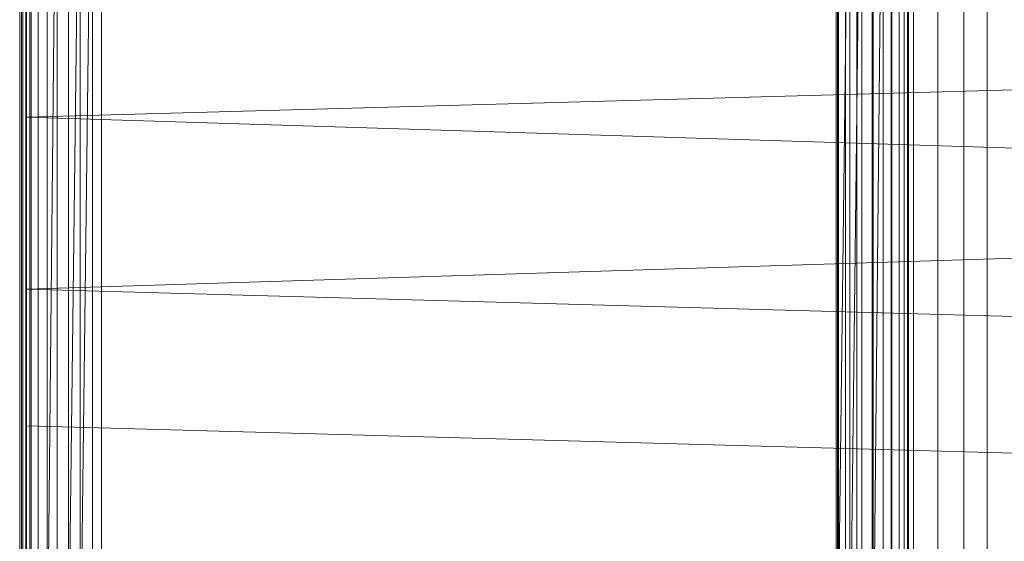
# Model space of a CAD drawing. Header units: metres. Extents: x 391.1 to 430.4, y 12.7 to 28.4.
# Tile 106 of 168: x 407.3769 to 407.5598, y 26.3898 to 26.4867. Entities that reach past the tile are written whole.
import ezdxf

# ---------------------------------------------------------------- set-up
doc = ezdxf.new("R2010")
doc.units = ezdxf.units.M
doc.layers.add('A-DETL-____-MBND', color=7, linetype='Continuous', lineweight=18)

# ---------------------------------------------------------------- blocks, each defined once
blk = doc.blocks.new('Family - Inodor PB-155487-02_PCI_P0')
at = {"layer": 'A-DETL-____-MBND', "color": 253, "true_color": 0xaaaaaa}
for p, q in [((0.00056, 0.01465), (0.00056, 0.38826)), ((0.00056, 0.01465), (0.00056, 0.38826)), ((0.16489, 0.38826), (0.16489, 0.01465)), ((0.16489, 0.38826), (0.16489, 0.01465)), ((0, 0.36417), (0, 0.03582)), ((0, 0.03582), (0, 0.36417)), ((0.00056, 0.36417), (0.00056, 0.03582)), ((0.00056, 0.03582), (0.00056, 0.36417)), ((0.17536, 0.36218), (0.17536, 0.04249)), ((0.17966, 0.04228), (0.17966, 0.3624)), ((0.15161, 0.36098), (0.15161, 0.0437)), ((0.15205, 0.361), (0.15205, 0.04368)), ((0.15334, 0.36106), (0.15334, 0.04361)), ((0.15546, 0.36117), (0.15546, 0.04351)), ((0.15833, 0.36132), (0.15833, 0.04336)), ((0.16188, 0.3615), (0.16187, 0.04318)), ((0.16598, 0.36171), (0.16598, 0.04297)), ((0.17052, 0.36194), (0.17052, 0.04274)), ((0.01521, 0.35403), (0.01521, 0.05064)), ((0.01521, 0.35403), (0.01521, 0.05064)), ((0.00036, 0.10805), (0.00036, 0.29485)), ((0.00036, 0.10805), (0.00036, 0.29485)), ((0.00056, 0.10805), (0.00056, 0.29485)), ((0.00056, 0.29485), (0.00056, 0.10805)), ((0.00056, 0.10805), (0.00056, 0.29485)), ((0.00116, 0.10805), (0.00116, 0.29485)), ((0.00116, 0.29485), (0.00116, 0.10805)), ((0.00116, 0.10805), (0.00116, 0.29485)), ((0.00213, 0.10805), (0.00213, 0.29485)), ((0.00213, 0.29485), (0.00213, 0.10805)), ((0.00213, 0.10805), (0.00213, 0.29485)), ((0.00345, 0.10805), (0.00345, 0.29485)), ((0.00345, 0.29485), (0.00345, 0.10805)), ((0.00345, 0.10805), (0.00345, 0.29485)), ((0.00508, 0.10805), (0.00508, 0.29485)), ((0.00508, 0.29485), (0.00508, 0.10805)), ((0.00696, 0.29485), (0.00508, 0.10805)), ((0.00508, 0.10805), (0.00508, 0.29485)), ((0.00508, 0.10805), (0.00696, 0.29485)), ((0.00696, 0.10805), (0.00696, 0.29485)), ((0.00696, 0.10805), (0.00696, 0.29485)), ((0.00696, 0.10805), (0.00696, 0.29485)), ((0.00904, 0.10805), (0.00904, 0.29485)), ((0.00904, 0.29485), (0.00904, 0.10805)), ((0.01126, 0.29485), (0.00904, 0.10805)), ((0.00904, 0.10805), (0.00904, 0.29485)), ((0.00904, 0.10805), (0.01126, 0.29485)), ((0.01126, 0.10805), (0.01126, 0.29485)), ((0.01354, 0.29485), (0.01126, 0.10805)), ((0.01126, 0.10805), (0.01126, 0.29485)), ((0.01126, 0.10805), (0.01126, 0.29485)), ((0.01126, 0.10805), (0.01354, 0.29485)), ((0.01354, 0.10805), (0.01354, 0.29485)), ((0.01354, 0.29485), (0.01354, 0.10805)), ((0.01354, 0.10805), (0.01354, 0.29485)), ((0.15191, 0.10805), (0.15191, 0.29485)), ((0.15191, 0.29485), (0.15191, 0.10805)), ((0.15419, 0.29485), (0.15191, 0.10805)), ((0.15191, 0.10805), (0.15191, 0.29485)), ((0.15191, 0.10805), (0.15419, 0.29485)), ((0.15419, 0.10805), (0.15419, 0.29485)), ((0.15641, 0.29485), (0.15419, 0.10805)), ((0.15419, 0.10805), (0.15419, 0.29485)), ((0.15419, 0.10805), (0.15419, 0.29485)), ((0.15419, 0.10805), (0.15641, 0.29485)), ((0.15641, 0.10805), (0.15641, 0.29485)), ((0.15641, 0.10805), (0.15641, 0.29485)), ((0.15641, 0.10805), (0.15641, 0.29485)), ((0.15849, 0.10805), (0.15849, 0.29485)), ((0.15849, 0.29485), (0.15849, 0.10805)), ((0.16037, 0.29485), (0.15849, 0.10805)), ((0.15849, 0.10805), (0.15849, 0.29485)), ((0.15849, 0.10805), (0.16037, 0.29485)), ((0.16037, 0.10805), (0.16037, 0.29485)), ((0.16037, 0.10805), (0.16037, 0.29485)), ((0.16037, 0.10805), (0.16037, 0.29485)), ((0.162, 0.10805), (0.162, 0.29485)), ((0.162, 0.29485), (0.162, 0.10805)), ((0.162, 0.10805), (0.162, 0.29485)), ((0.16332, 0.10805), (0.16332, 0.29485)), ((0.16332, 0.29485), (0.16332, 0.10805)), ((0.16332, 0.10805), (0.16332, 0.29485)), ((0.16429, 0.10805), (0.16429, 0.29485)), ((0.16429, 0.29485), (0.16429, 0.10805)), ((0.16429, 0.10805), (0.16429, 0.29485)), ((0.16489, 0.10805), (0.16489, 0.29485)), ((0.16489, 0.29485), (0.16489, 0.10805)), ((0.16489, 0.10805), (0.16489, 0.29485)), ((0.16509, 0.29485), (0.16509, 0.10805)), ((0.16509, 0.29485), (0.16509, 0.10805)), ((0.00127, 0.11722), (0.00127, 0.28262)), ((0.00127, 0.13284), (0.00127, 0.26701)), ((0.00127, 0.267), (0.00127, 0.13339)), ((0.00186, 0.26697), (0.00186, 0.13288)), ((0.00186, 0.13288), (0.00186, 0.26697)), ((0.00186, 0.13288), (0.00186, 0.26697)), ((0.00186, 0.13288), (0.00186, 0.26697)), ((0.00127, 0.2159), (0.00127, 0.24131)), ((0.51095, 0.22997), (0.00127, 0.2159)), ((0.51095, 0.19991), (0.00127, 0.2159)), ((0.00127, 0.18393), (0.00127, 0.2159)), ((0.51095, 0.19991), (0.00127, 0.18393)), ((0.51095, 0.16986), (0.00127, 0.18393)), ((0.00127, 0.15852), (0.00127, 0.18393)), ((0.51095, 0.14444), (0.00127, 0.15852)), ((0.00127, 0.13475), (0.00127, 0.15852))]:
    blk.add_line(p, q, dxfattribs=at)
blk = doc.blocks.new('LONDR55-XX_ZZ-ARQ-CAA-M3D-Londres55_ifc-1-02_PCI_P0')
at = {"layer": 'A-DETL-____-MBND', "color": 253, "lineweight": 18, "true_color": 0xaaaaaa}
blk.add_blockref('Family - Inodor PB-155487-02_PCI_P0', (407.37693, 26.25274), dxfattribs=at)

msp = doc.modelspace()

# ---------------------------------------------------------------- block references
at = {"lineweight": 5}
msp.add_blockref('LONDR55-XX_ZZ-ARQ-CAA-M3D-Londres55_ifc-1-02_PCI_P0', (0, 0), dxfattribs=at)

doc.saveas('drawing.dxf')
